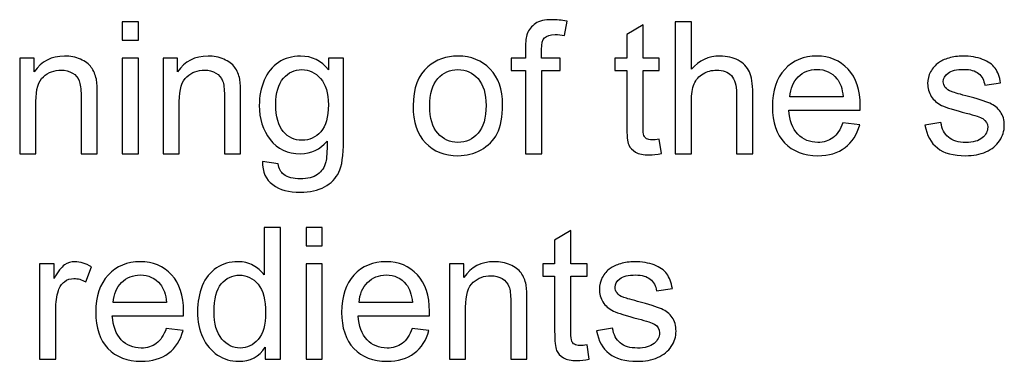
# Model space of a CAD drawing. Header units: millimetres. Extents: x -658 to -175, y -157 to 178.
# Tile 4 of 41: x -595 to -561, y 1 to 13. Entities that reach past the tile are written whole.
import ezdxf

# ---------------------------------------------------------------- set-up
doc = ezdxf.new("R2010")
doc.units = ezdxf.units.MM
doc.header["$MEASUREMENT"] = 0
doc.layers.add('Layer 1', color=7, linetype='Continuous')

msp = doc.modelspace()

# ---------------------------------------------------------------- linework, layer by layer
at = {"layer": 'Layer 1', "color": 250}
for points, knots in [([(-577.8911, 8.6453), (-577.8911, 8.6453), (-577.8911, 11.5091), (-577.8911, 11.5091), (-577.8911, 11.5091), (-577.8911, 11.5091), (-578.3864, 11.5091), (-578.3864, 11.5091), (-578.3864, 11.5091), (-578.3864, 11.5091), (-578.3864, 11.9409), (-578.3864, 11.9409), (-578.3864, 11.9409), (-578.3864, 11.9409), (-577.8911, 11.9409), (-577.8911, 11.9409), (-577.8911, 11.9409), (-577.8911, 11.9409), (-577.8911, 12.2901), (-577.8911, 12.2901), (-577.8911, 12.2901), (-577.8911, 12.5113), (-577.872, 12.6754), (-577.8329, 12.7823), (-577.8329, 12.7823), (-577.7789, 12.9262), (-577.6857, 13.0437), (-577.5503, 13.1336), (-577.5503, 13.1336), (-577.4159, 13.2236), (-577.2264, 13.268), (-576.983, 13.268), (-576.983, 13.268), (-576.8253, 13.268), (-576.6518, 13.249), (-576.4613, 13.2119), (-576.4613, 13.2119), (-576.4613, 13.2119), (-576.5449, 12.723), (-576.5449, 12.723), (-576.5449, 12.723), (-576.6613, 12.7431), (-576.7703, 12.7537), (-576.874, 12.7537), (-576.874, 12.7537), (-577.0433, 12.7537), (-577.1629, 12.7177), (-577.2338, 12.6457), (-577.2338, 12.6457), (-577.3037, 12.5738), (-577.3386, 12.4394), (-577.3386, 12.2425), (-577.3386, 12.2425), (-577.3386, 12.2425), (-577.3386, 11.9409), (-577.3386, 11.9409), (-577.3386, 11.9409), (-577.3386, 11.9409), (-576.6973, 11.9409), (-576.6973, 11.9409), (-576.6973, 11.9409), (-576.6973, 11.9409), (-576.6973, 11.5091), (-576.6973, 11.5091), (-576.6973, 11.5091), (-576.6973, 11.5091), (-577.3323, 11.5091), (-577.3323, 11.5091), (-577.3323, 11.5091), (-577.3323, 11.5091), (-577.3323, 8.6453), (-577.3323, 8.6453), (-577.3323, 8.6453), (-577.3323, 8.6453), (-577.8911, 8.6453), (-577.8911, 8.6453)], [0, 0, 0, 0, 0.05, 0.05, 0.05, 0.05, 0.1, 0.1, 0.1, 0.1, 0.15, 0.15, 0.15, 0.15, 0.2, 0.2, 0.2, 0.2, 0.25, 0.25, 0.25, 0.25, 0.3, 0.3, 0.3, 0.3, 0.35, 0.35, 0.35, 0.35, 0.4, 0.4, 0.4, 0.4, 0.45, 0.45, 0.45, 0.45, 0.5, 0.5, 0.5, 0.5, 0.55, 0.55, 0.55, 0.55, 0.6, 0.6, 0.6, 0.6, 0.65, 0.65, 0.65, 0.65, 0.7, 0.7, 0.7, 0.7, 0.75, 0.75, 0.75, 0.75, 0.8, 0.8, 0.8, 0.8, 0.85, 0.85, 0.85, 0.85, 0.9, 0.9, 0.9, 0.9, 1, 1, 1, 1]), ([(-591.7941, 12.5568), (-591.7941, 12.5568), (-591.7941, 13.1918), (-591.7941, 13.1918), (-591.7941, 13.1918), (-591.7941, 13.1918), (-591.2353, 13.1918), (-591.2353, 13.1918), (-591.2353, 13.1918), (-591.2353, 13.1918), (-591.2353, 12.5568), (-591.2353, 12.5568), (-591.2353, 12.5568), (-591.2353, 12.5568), (-591.7941, 12.5568), (-591.7941, 12.5568)], [0, 0, 0, 0, 0.2, 0.2, 0.2, 0.2, 0.4, 0.4, 0.4, 0.4, 0.6, 0.6, 0.6, 0.6, 1, 1, 1, 1]), ([(-573.2832, 9.1438), (-573.2832, 9.1438), (-573.207, 8.6506), (-573.207, 8.6506), (-573.207, 8.6506), (-573.3636, 8.6178), (-573.5044, 8.6009), (-573.6271, 8.6009), (-573.6271, 8.6009), (-573.8293, 8.6009), (-573.9859, 8.6326), (-574.0981, 8.6972), (-574.0981, 8.6972), (-574.2092, 8.7617), (-574.2875, 8.8453), (-574.333, 8.9501), (-574.333, 8.9501), (-574.3785, 9.0549), (-574.4008, 9.275), (-574.4008, 9.6105), (-574.4008, 9.6105), (-574.4008, 9.6105), (-574.4008, 11.5091), (-574.4008, 11.5091), (-574.4008, 11.5091), (-574.4008, 11.5091), (-574.8135, 11.5091), (-574.8135, 11.5091), (-574.8135, 11.5091), (-574.8135, 11.5091), (-574.8135, 11.9409), (-574.8135, 11.9409), (-574.8135, 11.9409), (-574.8135, 11.9409), (-574.4008, 11.9409), (-574.4008, 11.9409), (-574.4008, 11.9409), (-574.4008, 11.9409), (-574.4008, 12.7558), (-574.4008, 12.7558), (-574.4008, 12.7558), (-574.4008, 12.7558), (-573.842, 13.0913), (-573.842, 13.0913), (-573.842, 13.0913), (-573.842, 13.0913), (-573.842, 11.9409), (-573.842, 11.9409), (-573.842, 11.9409), (-573.842, 11.9409), (-573.2832, 11.9409), (-573.2832, 11.9409), (-573.2832, 11.9409), (-573.2832, 11.9409), (-573.2832, 11.5091), (-573.2832, 11.5091), (-573.2832, 11.5091), (-573.2832, 11.5091), (-573.842, 11.5091), (-573.842, 11.5091), (-573.842, 11.5091), (-573.842, 11.5091), (-573.842, 9.5787), (-573.842, 9.5787), (-573.842, 9.5787), (-573.842, 9.4189), (-573.8324, 9.3163), (-573.8123, 9.2708), (-573.8123, 9.2708), (-573.7933, 9.2253), (-573.7615, 9.1893), (-573.7171, 9.1618), (-573.7171, 9.1618), (-573.6726, 9.1353), (-573.6091, 9.1215), (-573.5266, 9.1215), (-573.5266, 9.1215), (-573.4652, 9.1215), (-573.3837, 9.129), (-573.2832, 9.1438)], [0, 0, 0, 0, 0.047619, 0.047619, 0.047619, 0.047619, 0.0952381, 0.0952381, 0.0952381, 0.0952381, 0.1428571, 0.1428571, 0.1428571, 0.1428571, 0.1904762, 0.1904762, 0.1904762, 0.1904762, 0.2380952, 0.2380952, 0.2380952, 0.2380952, 0.2857143, 0.2857143, 0.2857143, 0.2857143, 0.3333333, 0.3333333, 0.3333333, 0.3333333, 0.3809524, 0.3809524, 0.3809524, 0.3809524, 0.4285714, 0.4285714, 0.4285714, 0.4285714, 0.4761905, 0.4761905, 0.4761905, 0.4761905, 0.5238095, 0.5238095, 0.5238095, 0.5238095, 0.5714286, 0.5714286, 0.5714286, 0.5714286, 0.6190476, 0.6190476, 0.6190476, 0.6190476, 0.6666667, 0.6666667, 0.6666667, 0.6666667, 0.7142857, 0.7142857, 0.7142857, 0.7142857, 0.7619048, 0.7619048, 0.7619048, 0.7619048, 0.8095238, 0.8095238, 0.8095238, 0.8095238, 0.8571429, 0.8571429, 0.8571429, 0.8571429, 0.9047619, 0.9047619, 0.9047619, 0.9047619, 1, 1, 1, 1]), ([(-572.7318, 8.6453), (-572.7318, 8.6453), (-572.7318, 13.1918), (-572.7318, 13.1918), (-572.7318, 13.1918), (-572.7318, 13.1918), (-572.173, 13.1918), (-572.173, 13.1918), (-572.173, 13.1918), (-572.173, 13.1918), (-572.173, 11.5557), (-572.173, 11.5557), (-572.173, 11.5557), (-571.9137, 11.8594), (-571.5867, 12.0107), (-571.1909, 12.0107), (-571.1909, 12.0107), (-570.9485, 12.0107), (-570.7379, 11.9631), (-570.558, 11.8668), (-570.558, 11.8668), (-570.3792, 11.7705), (-570.2511, 11.6382), (-570.1739, 11.4689), (-570.1739, 11.4689), (-570.0966, 11.2996), (-570.0585, 11.053), (-570.0585, 10.7312), (-570.0585, 10.7312), (-570.0585, 10.7312), (-570.0585, 8.6453), (-570.0585, 8.6453), (-570.0585, 8.6453), (-570.0585, 8.6453), (-570.6173, 8.6453), (-570.6173, 8.6453), (-570.6173, 8.6453), (-570.6173, 8.6453), (-570.6173, 10.7291), (-570.6173, 10.7291), (-570.6173, 10.7291), (-570.6173, 11.0075), (-570.6776, 11.2107), (-570.7972, 11.3377), (-570.7972, 11.3377), (-570.9179, 11.4647), (-571.0872, 11.5282), (-571.3073, 11.5282), (-571.3073, 11.5282), (-571.4714, 11.5282), (-571.6259, 11.4858), (-571.7709, 11.4001), (-571.7709, 11.4001), (-571.9158, 11.3144), (-572.0185, 11.198), (-572.0809, 11.0509), (-572.0809, 11.0509), (-572.1423, 10.9048), (-572.173, 10.7027), (-572.173, 10.4444), (-572.173, 10.4444), (-572.173, 10.4444), (-572.173, 8.6453), (-572.173, 8.6453), (-572.173, 8.6453), (-572.173, 8.6453), (-572.7318, 8.6453), (-572.7318, 8.6453)], [0, 0, 0, 0, 0.0555556, 0.0555556, 0.0555556, 0.0555556, 0.1111111, 0.1111111, 0.1111111, 0.1111111, 0.1666667, 0.1666667, 0.1666667, 0.1666667, 0.2222222, 0.2222222, 0.2222222, 0.2222222, 0.2777778, 0.2777778, 0.2777778, 0.2777778, 0.3333333, 0.3333333, 0.3333333, 0.3333333, 0.3888889, 0.3888889, 0.3888889, 0.3888889, 0.4444444, 0.4444444, 0.4444444, 0.4444444, 0.5, 0.5, 0.5, 0.5, 0.5555556, 0.5555556, 0.5555556, 0.5555556, 0.6111111, 0.6111111, 0.6111111, 0.6111111, 0.6666667, 0.6666667, 0.6666667, 0.6666667, 0.7222222, 0.7222222, 0.7222222, 0.7222222, 0.7777778, 0.7777778, 0.7777778, 0.7777778, 0.8333333, 0.8333333, 0.8333333, 0.8333333, 0.8888889, 0.8888889, 0.8888889, 0.8888889, 1, 1, 1, 1]), ([(-595.3257, 8.6453), (-595.3257, 8.6453), (-595.3257, 11.9409), (-595.3257, 11.9409), (-595.3257, 11.9409), (-595.3257, 11.9409), (-594.8241, 11.9409), (-594.8241, 11.9409), (-594.8241, 11.9409), (-594.8241, 11.9409), (-594.8241, 11.4731), (-594.8241, 11.4731), (-594.8241, 11.4731), (-594.5828, 11.8319), (-594.2335, 12.0107), (-593.7774, 12.0107), (-593.7774, 12.0107), (-593.5784, 12.0107), (-593.3964, 11.9748), (-593.2302, 11.9039), (-593.2302, 11.9039), (-593.0641, 11.8329), (-592.9392, 11.7388), (-592.8567, 11.6234), (-592.8567, 11.6234), (-592.7741, 11.508), (-592.7159, 11.3705), (-592.6831, 11.2117), (-592.6831, 11.2117), (-592.663, 11.108), (-592.6524, 10.927), (-592.6524, 10.6688), (-592.6524, 10.6688), (-592.6524, 10.6688), (-592.6524, 8.6453), (-592.6524, 8.6453), (-592.6524, 8.6453), (-592.6524, 8.6453), (-593.2112, 8.6453), (-593.2112, 8.6453), (-593.2112, 8.6453), (-593.2112, 8.6453), (-593.2112, 10.6476), (-593.2112, 10.6476), (-593.2112, 10.6476), (-593.2112, 10.8752), (-593.2324, 11.0456), (-593.2757, 11.1577), (-593.2757, 11.1577), (-593.3191, 11.2699), (-593.3964, 11.3599), (-593.5065, 11.4276), (-593.5065, 11.4276), (-593.6165, 11.4943), (-593.7467, 11.5282), (-593.8949, 11.5282), (-593.8949, 11.5282), (-594.1319, 11.5282), (-594.3362, 11.453), (-594.5087, 11.3017), (-594.5087, 11.3017), (-594.6812, 11.1514), (-594.7669, 10.8646), (-594.7669, 10.4434), (-594.7669, 10.4434), (-594.7669, 10.4434), (-594.7669, 8.6453), (-594.7669, 8.6453), (-594.7669, 8.6453), (-594.7669, 8.6453), (-595.3257, 8.6453), (-595.3257, 8.6453)], [0, 0, 0, 0, 0.0526316, 0.0526316, 0.0526316, 0.0526316, 0.1052632, 0.1052632, 0.1052632, 0.1052632, 0.1578947, 0.1578947, 0.1578947, 0.1578947, 0.2105263, 0.2105263, 0.2105263, 0.2105263, 0.2631579, 0.2631579, 0.2631579, 0.2631579, 0.3157895, 0.3157895, 0.3157895, 0.3157895, 0.3684211, 0.3684211, 0.3684211, 0.3684211, 0.4210526, 0.4210526, 0.4210526, 0.4210526, 0.4736842, 0.4736842, 0.4736842, 0.4736842, 0.5263158, 0.5263158, 0.5263158, 0.5263158, 0.5789474, 0.5789474, 0.5789474, 0.5789474, 0.6315789, 0.6315789, 0.6315789, 0.6315789, 0.6842105, 0.6842105, 0.6842105, 0.6842105, 0.7368421, 0.7368421, 0.7368421, 0.7368421, 0.7894737, 0.7894737, 0.7894737, 0.7894737, 0.8421053, 0.8421053, 0.8421053, 0.8421053, 0.8947368, 0.8947368, 0.8947368, 0.8947368, 1, 1, 1, 1]), ([(-591.7941, 8.6453), (-591.7941, 8.6453), (-591.7941, 11.9409), (-591.7941, 11.9409), (-591.7941, 11.9409), (-591.7941, 11.9409), (-591.2353, 11.9409), (-591.2353, 11.9409), (-591.2353, 11.9409), (-591.2353, 11.9409), (-591.2353, 8.6453), (-591.2353, 8.6453), (-591.2353, 8.6453), (-591.2353, 8.6453), (-591.7941, 8.6453), (-591.7941, 8.6453)], [0, 0, 0, 0, 0.2, 0.2, 0.2, 0.2, 0.4, 0.4, 0.4, 0.4, 0.6, 0.6, 0.6, 0.6, 1, 1, 1, 1]), ([(-590.3834, 8.6453), (-590.3834, 8.6453), (-590.3834, 11.9409), (-590.3834, 11.9409), (-590.3834, 11.9409), (-590.3834, 11.9409), (-589.8818, 11.9409), (-589.8818, 11.9409), (-589.8818, 11.9409), (-589.8818, 11.9409), (-589.8818, 11.4731), (-589.8818, 11.4731), (-589.8818, 11.4731), (-589.6405, 11.8319), (-589.2912, 12.0107), (-588.8351, 12.0107), (-588.8351, 12.0107), (-588.6361, 12.0107), (-588.4541, 11.9748), (-588.2879, 11.9039), (-588.2879, 11.9039), (-588.1218, 11.8329), (-587.9969, 11.7388), (-587.9144, 11.6234), (-587.9144, 11.6234), (-587.8318, 11.508), (-587.7736, 11.3705), (-587.7408, 11.2117), (-587.7408, 11.2117), (-587.7207, 11.108), (-587.7101, 10.927), (-587.7101, 10.6688), (-587.7101, 10.6688), (-587.7101, 10.6688), (-587.7101, 8.6453), (-587.7101, 8.6453), (-587.7101, 8.6453), (-587.7101, 8.6453), (-588.2689, 8.6453), (-588.2689, 8.6453), (-588.2689, 8.6453), (-588.2689, 8.6453), (-588.2689, 10.6476), (-588.2689, 10.6476), (-588.2689, 10.6476), (-588.2689, 10.8752), (-588.2901, 11.0456), (-588.3334, 11.1577), (-588.3334, 11.1577), (-588.3768, 11.2699), (-588.4541, 11.3599), (-588.5642, 11.4276), (-588.5642, 11.4276), (-588.6742, 11.4943), (-588.8044, 11.5282), (-588.9526, 11.5282), (-588.9526, 11.5282), (-589.1896, 11.5282), (-589.3939, 11.453), (-589.5664, 11.3017), (-589.5664, 11.3017), (-589.7389, 11.1514), (-589.8246, 10.8646), (-589.8246, 10.4434), (-589.8246, 10.4434), (-589.8246, 10.4434), (-589.8246, 8.6453), (-589.8246, 8.6453), (-589.8246, 8.6453), (-589.8246, 8.6453), (-590.3834, 8.6453), (-590.3834, 8.6453)], [0, 0, 0, 0, 0.0526316, 0.0526316, 0.0526316, 0.0526316, 0.1052632, 0.1052632, 0.1052632, 0.1052632, 0.1578947, 0.1578947, 0.1578947, 0.1578947, 0.2105263, 0.2105263, 0.2105263, 0.2105263, 0.2631579, 0.2631579, 0.2631579, 0.2631579, 0.3157895, 0.3157895, 0.3157895, 0.3157895, 0.3684211, 0.3684211, 0.3684211, 0.3684211, 0.4210526, 0.4210526, 0.4210526, 0.4210526, 0.4736842, 0.4736842, 0.4736842, 0.4736842, 0.5263158, 0.5263158, 0.5263158, 0.5263158, 0.5789474, 0.5789474, 0.5789474, 0.5789474, 0.6315789, 0.6315789, 0.6315789, 0.6315789, 0.6842105, 0.6842105, 0.6842105, 0.6842105, 0.7368421, 0.7368421, 0.7368421, 0.7368421, 0.7894737, 0.7894737, 0.7894737, 0.7894737, 0.8421053, 0.8421053, 0.8421053, 0.8421053, 0.8947368, 0.8947368, 0.8947368, 0.8947368, 1, 1, 1, 1]), ([(-586.9545, 8.3723), (-586.9545, 8.3723), (-586.4147, 8.2961), (-586.4147, 8.2961), (-586.4147, 8.2961), (-586.3925, 8.1288), (-586.329, 8.0071), (-586.2253, 7.9299), (-586.2253, 7.9299), (-586.0866, 7.8272), (-585.8972, 7.7754), (-585.657, 7.7754), (-585.657, 7.7754), (-585.3987, 7.7754), (-585.1987, 7.8272), (-585.058, 7.9299), (-585.058, 7.9299), (-584.9172, 8.0325), (-584.822, 8.1775), (-584.7722, 8.3627), (-584.7722, 8.3627), (-584.7436, 8.476), (-584.7299, 8.7141), (-584.732, 9.0771), (-584.732, 9.0771), (-584.9765, 8.7892), (-585.2802, 8.6453), (-585.6443, 8.6453), (-585.6443, 8.6453), (-586.0972, 8.6453), (-586.4486, 8.8083), (-586.6962, 9.1353), (-586.6962, 9.1353), (-586.9449, 9.4613), (-587.0688, 9.8528), (-587.0688, 10.309), (-587.0688, 10.309), (-587.0688, 10.6233), (-587.0116, 10.9133), (-586.8984, 11.1789), (-586.8984, 11.1789), (-586.7851, 11.4445), (-586.62, 11.6488), (-586.4041, 11.7938), (-586.4041, 11.7938), (-586.1882, 11.9388), (-585.9342, 12.0107), (-585.6422, 12.0107), (-585.6422, 12.0107), (-585.2537, 12.0107), (-584.9331, 11.852), (-584.6812, 11.5345), (-584.6812, 11.5345), (-584.6812, 11.5345), (-584.6812, 11.9409), (-584.6812, 11.9409), (-584.6812, 11.9409), (-584.6812, 11.9409), (-584.1669, 11.9409), (-584.1669, 11.9409), (-584.1669, 11.9409), (-584.1669, 11.9409), (-584.1669, 9.0951), (-584.1669, 9.0951), (-584.1669, 9.0951), (-584.1669, 8.5818), (-584.2187, 8.2188), (-584.3235, 8.005), (-584.3235, 8.005), (-584.4272, 7.7912), (-584.5934, 7.6219), (-584.8188, 7.4981), (-584.8188, 7.4981), (-585.0453, 7.3743), (-585.3236, 7.3118), (-585.6538, 7.3118), (-585.6538, 7.3118), (-586.0464, 7.3118), (-586.3629, 7.3997), (-586.6042, 7.5764), (-586.6042, 7.5764), (-586.8465, 7.7521), (-586.9629, 8.0177), (-586.9545, 8.3723)], [0, 0, 0, 0, 0.0454545, 0.0454545, 0.0454545, 0.0454545, 0.0909091, 0.0909091, 0.0909091, 0.0909091, 0.1363636, 0.1363636, 0.1363636, 0.1363636, 0.1818182, 0.1818182, 0.1818182, 0.1818182, 0.2272727, 0.2272727, 0.2272727, 0.2272727, 0.2727273, 0.2727273, 0.2727273, 0.2727273, 0.3181818, 0.3181818, 0.3181818, 0.3181818, 0.3636364, 0.3636364, 0.3636364, 0.3636364, 0.4090909, 0.4090909, 0.4090909, 0.4090909, 0.4545455, 0.4545455, 0.4545455, 0.4545455, 0.5, 0.5, 0.5, 0.5, 0.5454545, 0.5454545, 0.5454545, 0.5454545, 0.5909091, 0.5909091, 0.5909091, 0.5909091, 0.6363636, 0.6363636, 0.6363636, 0.6363636, 0.6818182, 0.6818182, 0.6818182, 0.6818182, 0.7272727, 0.7272727, 0.7272727, 0.7272727, 0.7727273, 0.7727273, 0.7727273, 0.7727273, 0.8181818, 0.8181818, 0.8181818, 0.8181818, 0.8636364, 0.8636364, 0.8636364, 0.8636364, 0.9090909, 0.9090909, 0.9090909, 0.9090909, 1, 1, 1, 1]), ([(-581.7656, 10.2931), (-581.7656, 10.9016), (-581.5962, 11.3525), (-581.2565, 11.6456), (-581.2565, 11.6456), (-580.9739, 11.889), (-580.6279, 12.0107), (-580.2204, 12.0107), (-580.2204, 12.0107), (-579.7685, 12.0107), (-579.3981, 11.8626), (-579.1102, 11.5663), (-579.1102, 11.5663), (-578.8234, 11.271), (-578.6795, 10.8614), (-578.6795, 10.3397), (-578.6795, 10.3397), (-578.6795, 9.9163), (-578.743, 9.584), (-578.87, 9.3417), (-578.87, 9.3417), (-578.997, 9.0993), (-579.1822, 8.9109), (-579.4256, 8.7765), (-579.4256, 8.7765), (-579.668, 8.6421), (-579.9336, 8.5755), (-580.2204, 8.5755), (-580.2204, 8.5755), (-580.6818, 8.5755), (-581.0544, 8.7226), (-581.3391, 9.0178), (-581.3391, 9.0178), (-581.6237, 9.3131), (-581.7656, 9.7385), (-581.7656, 10.2931)], [0, 0, 0, 0, 0.1, 0.1, 0.1, 0.1, 0.2, 0.2, 0.2, 0.2, 0.3, 0.3, 0.3, 0.3, 0.4, 0.4, 0.4, 0.4, 0.5, 0.5, 0.5, 0.5, 0.6, 0.6, 0.6, 0.6, 0.7, 0.7, 0.7, 0.7, 0.8, 0.8, 0.8, 0.8, 1, 1, 1, 1]), ([(-566.9523, 9.7121), (-566.9523, 9.7121), (-566.3745, 9.6359), (-566.3745, 9.6359), (-566.3745, 9.6359), (-566.4645, 9.3004), (-566.6327, 9.039), (-566.8783, 8.8538), (-566.8783, 8.8538), (-567.1238, 8.6686), (-567.4371, 8.5755), (-567.8191, 8.5755), (-567.8191, 8.5755), (-568.2996, 8.5755), (-568.6806, 8.7236), (-568.9621, 9.0199), (-568.9621, 9.0199), (-569.2436, 9.3152), (-569.3844, 9.7311), (-569.3844, 10.2656), (-569.3844, 10.2656), (-569.3844, 10.818), (-569.2425, 11.2477), (-568.9579, 11.5525), (-568.9579, 11.5525), (-568.6732, 11.8583), (-568.3038, 12.0107), (-567.8498, 12.0107), (-567.8498, 12.0107), (-567.4106, 12.0107), (-567.0518, 11.8615), (-566.7735, 11.562), (-566.7735, 11.562), (-566.4951, 11.2625), (-566.3555, 10.8413), (-566.3555, 10.2984), (-566.3555, 10.2984), (-566.3555, 10.2656), (-566.3565, 10.2158), (-566.3586, 10.1502), (-566.3586, 10.1502), (-566.3586, 10.1502), (-568.8129, 10.1502), (-568.8129, 10.1502), (-568.8129, 10.1502), (-568.7917, 9.7893), (-568.6901, 9.5121), (-568.506, 9.3205), (-568.506, 9.3205), (-568.3229, 9.129), (-568.0932, 9.0326), (-567.8191, 9.0326), (-567.8191, 9.0326), (-567.6148, 9.0326), (-567.4402, 9.0866), (-567.2963, 9.1946), (-567.2963, 9.1946), (-567.1513, 9.3025), (-567.037, 9.475), (-566.9523, 9.7121)], [0, 0, 0, 0, 0.0625, 0.0625, 0.0625, 0.0625, 0.125, 0.125, 0.125, 0.125, 0.1875, 0.1875, 0.1875, 0.1875, 0.25, 0.25, 0.25, 0.25, 0.3125, 0.3125, 0.3125, 0.3125, 0.375, 0.375, 0.375, 0.375, 0.4375, 0.4375, 0.4375, 0.4375, 0.5, 0.5, 0.5, 0.5, 0.5625, 0.5625, 0.5625, 0.5625, 0.625, 0.625, 0.625, 0.625, 0.6875, 0.6875, 0.6875, 0.6875, 0.75, 0.75, 0.75, 0.75, 0.8125, 0.8125, 0.8125, 0.8125, 0.875, 0.875, 0.875, 0.875, 1, 1, 1, 1]), ([(-564.1267, 9.6295), (-564.1267, 9.6295), (-563.5742, 9.7184), (-563.5742, 9.7184), (-563.5742, 9.7184), (-563.5435, 9.4972), (-563.4567, 9.3279), (-563.3149, 9.2094), (-563.3149, 9.2094), (-563.1731, 9.0919), (-562.9741, 9.0326), (-562.7202, 9.0326), (-562.7202, 9.0326), (-562.463, 9.0326), (-562.2725, 9.0845), (-562.1476, 9.1893), (-562.1476, 9.1893), (-562.0238, 9.293), (-561.9613, 9.4158), (-561.9613, 9.5565), (-561.9613, 9.5565), (-561.9613, 9.6825), (-562.0174, 9.7819), (-562.1286, 9.8539), (-562.1286, 9.8539), (-562.2069, 9.9036), (-562.3974, 9.9661), (-562.7, 10.0433), (-562.7, 10.0433), (-563.1086, 10.146), (-563.3911, 10.2349), (-563.5499, 10.31), (-563.5499, 10.31), (-563.7076, 10.3862), (-563.8271, 10.4899), (-563.9086, 10.6233), (-563.9086, 10.6233), (-563.9901, 10.7556), (-564.0314, 10.9027), (-564.0314, 11.0636), (-564.0314, 11.0636), (-564.0314, 11.2107), (-563.9975, 11.3461), (-563.9309, 11.471), (-563.9309, 11.471), (-563.8631, 11.5959), (-563.7721, 11.6996), (-563.6568, 11.7822), (-563.6568, 11.7822), (-563.57, 11.8456), (-563.4514, 11.8996), (-563.3022, 11.9441), (-563.3022, 11.9441), (-563.1519, 11.9885), (-562.9921, 12.0107), (-562.8207, 12.0107), (-562.8207, 12.0107), (-562.5625, 12.0107), (-562.336, 11.9737), (-562.1413, 11.8986), (-562.1413, 11.8986), (-561.9455, 11.8245), (-561.8015, 11.7229), (-561.7084, 11.5959), (-561.7084, 11.5959), (-561.6163, 11.4678), (-561.5518, 11.2974), (-561.5168, 11.0837), (-561.5168, 11.0837), (-561.5168, 11.0837), (-562.0629, 11.0075), (-562.0629, 11.0075), (-562.0629, 11.0075), (-562.0873, 11.1789), (-562.1592, 11.3133), (-562.2778, 11.4096), (-562.2778, 11.4096), (-562.3963, 11.5059), (-562.5635, 11.5536), (-562.7805, 11.5536), (-562.7805, 11.5536), (-563.0355, 11.5536), (-563.2186, 11.5112), (-563.3276, 11.4266), (-563.3276, 11.4266), (-563.4366, 11.3419), (-563.4917, 11.2424), (-563.4917, 11.1292), (-563.4917, 11.1292), (-563.4917, 11.0572), (-563.4694, 10.9916), (-563.4239, 10.9334), (-563.4239, 10.9334), (-563.3784, 10.8741), (-563.3075, 10.8244), (-563.2102, 10.7852), (-563.2102, 10.7852), (-563.1541, 10.764), (-562.9911, 10.7164), (-562.718, 10.6423), (-562.718, 10.6423), (-562.3243, 10.5376), (-562.0492, 10.4508), (-561.8925, 10.3841), (-561.8925, 10.3841), (-561.7359, 10.3174), (-561.6132, 10.219), (-561.5243, 10.092), (-561.5243, 10.092), (-561.4343, 9.964), (-561.3898, 9.8052), (-561.3898, 9.6147), (-561.3898, 9.6147), (-561.3898, 9.4295), (-561.4438, 9.2549), (-561.5528, 9.0909), (-561.5528, 9.0909), (-561.6618, 8.9268), (-561.8185, 8.7998), (-562.0227, 8.7099), (-562.0227, 8.7099), (-562.228, 8.6199), (-562.4598, 8.5755), (-562.718, 8.5755), (-562.718, 8.5755), (-563.1456, 8.5755), (-563.4726, 8.6643), (-563.697, 8.8411), (-563.697, 8.8411), (-563.9213, 9.0189), (-564.0642, 9.2813), (-564.1267, 9.6295)], [0, 0, 0, 0, 0.0294118, 0.0294118, 0.0294118, 0.0294118, 0.0588235, 0.0588235, 0.0588235, 0.0588235, 0.0882353, 0.0882353, 0.0882353, 0.0882353, 0.1176471, 0.1176471, 0.1176471, 0.1176471, 0.1470588, 0.1470588, 0.1470588, 0.1470588, 0.1764706, 0.1764706, 0.1764706, 0.1764706, 0.2058824, 0.2058824, 0.2058824, 0.2058824, 0.2352941, 0.2352941, 0.2352941, 0.2352941, 0.2647059, 0.2647059, 0.2647059, 0.2647059, 0.2941176, 0.2941176, 0.2941176, 0.2941176, 0.3235294, 0.3235294, 0.3235294, 0.3235294, 0.3529412, 0.3529412, 0.3529412, 0.3529412, 0.3823529, 0.3823529, 0.3823529, 0.3823529, 0.4117647, 0.4117647, 0.4117647, 0.4117647, 0.4411765, 0.4411765, 0.4411765, 0.4411765, 0.4705882, 0.4705882, 0.4705882, 0.4705882, 0.5, 0.5, 0.5, 0.5, 0.5294118, 0.5294118, 0.5294118, 0.5294118, 0.5588235, 0.5588235, 0.5588235, 0.5588235, 0.5882353, 0.5882353, 0.5882353, 0.5882353, 0.6176471, 0.6176471, 0.6176471, 0.6176471, 0.6470588, 0.6470588, 0.6470588, 0.6470588, 0.6764706, 0.6764706, 0.6764706, 0.6764706, 0.7058824, 0.7058824, 0.7058824, 0.7058824, 0.7352941, 0.7352941, 0.7352941, 0.7352941, 0.7647059, 0.7647059, 0.7647059, 0.7647059, 0.7941176, 0.7941176, 0.7941176, 0.7941176, 0.8235294, 0.8235294, 0.8235294, 0.8235294, 0.8529412, 0.8529412, 0.8529412, 0.8529412, 0.8823529, 0.8823529, 0.8823529, 0.8823529, 0.9117647, 0.9117647, 0.9117647, 0.9117647, 0.9411765, 0.9411765, 0.9411765, 0.9411765, 1, 1, 1, 1]), ([(-586.4973, 10.3492), (-586.4973, 9.9185), (-586.4115, 9.6041), (-586.2401, 9.4062), (-586.2401, 9.4062), (-586.0676, 9.2083), (-585.8528, 9.1088), (-585.5945, 9.1088), (-585.5945, 9.1088), (-585.3374, 9.1088), (-585.1225, 9.2073), (-584.9479, 9.4041), (-584.9479, 9.4041), (-584.7743, 9.601), (-584.6875, 9.91), (-584.6875, 10.3312), (-584.6875, 10.3312), (-584.6875, 10.7334), (-584.7775, 11.0371), (-584.9564, 11.2414), (-584.9564, 11.2414), (-585.1352, 11.4456), (-585.3511, 11.5472), (-585.603, 11.5472), (-585.603, 11.5472), (-585.8517, 11.5472), (-586.0623, 11.4467), (-586.2369, 11.2456), (-586.2369, 11.2456), (-586.4105, 11.0445), (-586.4973, 10.7461), (-586.4973, 10.3492)], [0, 0, 0, 0, 0.1111111, 0.1111111, 0.1111111, 0.1111111, 0.2222222, 0.2222222, 0.2222222, 0.2222222, 0.3333333, 0.3333333, 0.3333333, 0.3333333, 0.4444444, 0.4444444, 0.4444444, 0.4444444, 0.5555556, 0.5555556, 0.5555556, 0.5555556, 0.6666667, 0.6666667, 0.6666667, 0.6666667, 0.7777778, 0.7777778, 0.7777778, 0.7777778, 1, 1, 1, 1]), ([(-581.1941, 10.292), (-581.1941, 9.8708), (-581.102, 9.5555), (-580.9178, 9.347), (-580.9178, 9.347), (-580.7326, 9.1374), (-580.5009, 9.0326), (-580.2204, 9.0326), (-580.2204, 9.0326), (-579.9431, 9.0326), (-579.7124, 9.1374), (-579.5272, 9.348), (-579.5272, 9.348), (-579.3431, 9.5586), (-579.251, 9.8793), (-579.251, 10.31), (-579.251, 10.31), (-579.251, 10.7164), (-579.3441, 11.0244), (-579.5293, 11.2329), (-579.5293, 11.2329), (-579.7145, 11.4424), (-579.9452, 11.5472), (-580.2204, 11.5472), (-580.2204, 11.5472), (-580.5009, 11.5472), (-580.7326, 11.4435), (-580.9178, 11.235), (-580.9178, 11.235), (-581.102, 11.0265), (-581.1941, 10.7122), (-581.1941, 10.292)], [0, 0, 0, 0, 0.1111111, 0.1111111, 0.1111111, 0.1111111, 0.2222222, 0.2222222, 0.2222222, 0.2222222, 0.3333333, 0.3333333, 0.3333333, 0.3333333, 0.4444444, 0.4444444, 0.4444444, 0.4444444, 0.5555556, 0.5555556, 0.5555556, 0.5555556, 0.6666667, 0.6666667, 0.6666667, 0.6666667, 0.7777778, 0.7777778, 0.7777778, 0.7777778, 1, 1, 1, 1]), ([(-568.7811, 10.6074), (-568.7811, 10.6074), (-566.946, 10.6074), (-566.946, 10.6074), (-566.946, 10.6074), (-566.9703, 10.8847), (-567.0412, 11.0921), (-567.1566, 11.2308), (-567.1566, 11.2308), (-567.3333, 11.4456), (-567.564, 11.5536), (-567.8466, 11.5536), (-567.8466, 11.5536), (-568.1027, 11.5536), (-568.3176, 11.4678), (-568.4922, 11.2964), (-568.4922, 11.2964), (-568.6658, 11.1249), (-568.7621, 10.8953), (-568.7811, 10.6074)], [0, 0, 0, 0, 0.1666667, 0.1666667, 0.1666667, 0.1666667, 0.3333333, 0.3333333, 0.3333333, 0.3333333, 0.5, 0.5, 0.5, 0.5, 0.6666667, 0.6666667, 0.6666667, 0.6666667, 1, 1, 1, 1]), ([(-586.8614, 1.5514), (-586.8614, 1.5514), (-586.8614, 1.9694), (-586.8614, 1.9694), (-586.8614, 1.9694), (-587.0699, 1.6445), (-587.3768, 1.4816), (-587.7821, 1.4816), (-587.7821, 1.4816), (-588.0446, 1.4816), (-588.2859, 1.5535), (-588.505, 1.6985), (-588.505, 1.6985), (-588.7251, 1.8424), (-588.8955, 2.0446), (-589.0172, 2.3028), (-589.0172, 2.3028), (-589.1378, 2.5621), (-589.1982, 2.8595), (-589.1982, 3.196), (-589.1982, 3.196), (-589.1982, 3.5241), (-589.1431, 3.8215), (-589.0341, 4.0892), (-589.0341, 4.0892), (-588.924, 4.3559), (-588.76, 4.5613), (-588.5409, 4.7031), (-588.5409, 4.7031), (-588.3229, 4.8459), (-588.0774, 4.9168), (-587.8075, 4.9168), (-587.8075, 4.9168), (-587.6086, 4.9168), (-587.4318, 4.8745), (-587.2773, 4.7909), (-587.2773, 4.7909), (-587.1228, 4.7073), (-586.9969, 4.5972), (-586.8995, 4.4628), (-586.8995, 4.4628), (-586.8995, 4.4628), (-586.8995, 6.0979), (-586.8995, 6.0979), (-586.8995, 6.0979), (-586.8995, 6.0979), (-586.3407, 6.0979), (-586.3407, 6.0979), (-586.3407, 6.0979), (-586.3407, 6.0979), (-586.3407, 1.5514), (-586.3407, 1.5514), (-586.3407, 1.5514), (-586.3407, 1.5514), (-586.8614, 1.5514), (-586.8614, 1.5514)], [0, 0, 0, 0, 0.0666667, 0.0666667, 0.0666667, 0.0666667, 0.1333333, 0.1333333, 0.1333333, 0.1333333, 0.2, 0.2, 0.2, 0.2, 0.2666667, 0.2666667, 0.2666667, 0.2666667, 0.3333333, 0.3333333, 0.3333333, 0.3333333, 0.4, 0.4, 0.4, 0.4, 0.4666667, 0.4666667, 0.4666667, 0.4666667, 0.5333333, 0.5333333, 0.5333333, 0.5333333, 0.6, 0.6, 0.6, 0.6, 0.6666667, 0.6666667, 0.6666667, 0.6666667, 0.7333333, 0.7333333, 0.7333333, 0.7333333, 0.8, 0.8, 0.8, 0.8, 0.8666667, 0.8666667, 0.8666667, 0.8666667, 1, 1, 1, 1]), ([(-585.457, 5.4629), (-585.457, 5.4629), (-585.457, 6.0979), (-585.457, 6.0979), (-585.457, 6.0979), (-585.457, 6.0979), (-584.8982, 6.0979), (-584.8982, 6.0979), (-584.8982, 6.0979), (-584.8982, 6.0979), (-584.8982, 5.4629), (-584.8982, 5.4629), (-584.8982, 5.4629), (-584.8982, 5.4629), (-585.457, 5.4629), (-585.457, 5.4629)], [0, 0, 0, 0, 0.2, 0.2, 0.2, 0.2, 0.4, 0.4, 0.4, 0.4, 0.6, 0.6, 0.6, 0.6, 1, 1, 1, 1]), ([(-575.7703, 2.0499), (-575.7703, 2.0499), (-575.6941, 1.5567), (-575.6941, 1.5567), (-575.6941, 1.5567), (-575.8507, 1.5239), (-575.9915, 1.507), (-576.1142, 1.507), (-576.1142, 1.507), (-576.3164, 1.507), (-576.473, 1.5387), (-576.5852, 1.6033), (-576.5852, 1.6033), (-576.6963, 1.6678), (-576.7746, 1.7514), (-576.8201, 1.8562), (-576.8201, 1.8562), (-576.8656, 1.961), (-576.8879, 2.1811), (-576.8879, 2.5166), (-576.8879, 2.5166), (-576.8879, 2.5166), (-576.8879, 4.4152), (-576.8879, 4.4152), (-576.8879, 4.4152), (-576.8879, 4.4152), (-577.3006, 4.4152), (-577.3006, 4.4152), (-577.3006, 4.4152), (-577.3006, 4.4152), (-577.3006, 4.847), (-577.3006, 4.847), (-577.3006, 4.847), (-577.3006, 4.847), (-576.8879, 4.847), (-576.8879, 4.847), (-576.8879, 4.847), (-576.8879, 4.847), (-576.8879, 5.6619), (-576.8879, 5.6619), (-576.8879, 5.6619), (-576.8879, 5.6619), (-576.3291, 5.9974), (-576.3291, 5.9974), (-576.3291, 5.9974), (-576.3291, 5.9974), (-576.3291, 4.847), (-576.3291, 4.847), (-576.3291, 4.847), (-576.3291, 4.847), (-575.7703, 4.847), (-575.7703, 4.847), (-575.7703, 4.847), (-575.7703, 4.847), (-575.7703, 4.4152), (-575.7703, 4.4152), (-575.7703, 4.4152), (-575.7703, 4.4152), (-576.3291, 4.4152), (-576.3291, 4.4152), (-576.3291, 4.4152), (-576.3291, 4.4152), (-576.3291, 2.4848), (-576.3291, 2.4848), (-576.3291, 2.4848), (-576.3291, 2.325), (-576.3195, 2.2224), (-576.2994, 2.1769), (-576.2994, 2.1769), (-576.2804, 2.1314), (-576.2486, 2.0954), (-576.2042, 2.0679), (-576.2042, 2.0679), (-576.1597, 2.0414), (-576.0962, 2.0276), (-576.0137, 2.0276), (-576.0137, 2.0276), (-575.9523, 2.0276), (-575.8708, 2.0351), (-575.7703, 2.0499)], [0, 0, 0, 0, 0.047619, 0.047619, 0.047619, 0.047619, 0.0952381, 0.0952381, 0.0952381, 0.0952381, 0.1428571, 0.1428571, 0.1428571, 0.1428571, 0.1904762, 0.1904762, 0.1904762, 0.1904762, 0.2380952, 0.2380952, 0.2380952, 0.2380952, 0.2857143, 0.2857143, 0.2857143, 0.2857143, 0.3333333, 0.3333333, 0.3333333, 0.3333333, 0.3809524, 0.3809524, 0.3809524, 0.3809524, 0.4285714, 0.4285714, 0.4285714, 0.4285714, 0.4761905, 0.4761905, 0.4761905, 0.4761905, 0.5238095, 0.5238095, 0.5238095, 0.5238095, 0.5714286, 0.5714286, 0.5714286, 0.5714286, 0.6190476, 0.6190476, 0.6190476, 0.6190476, 0.6666667, 0.6666667, 0.6666667, 0.6666667, 0.7142857, 0.7142857, 0.7142857, 0.7142857, 0.7619048, 0.7619048, 0.7619048, 0.7619048, 0.8095238, 0.8095238, 0.8095238, 0.8095238, 0.8571429, 0.8571429, 0.8571429, 0.8571429, 0.9047619, 0.9047619, 0.9047619, 0.9047619, 1, 1, 1, 1]), ([(-594.6411, 1.5514), (-594.6411, 1.5514), (-594.6411, 4.847), (-594.6411, 4.847), (-594.6411, 4.847), (-594.6411, 4.847), (-594.1394, 4.847), (-594.1394, 4.847), (-594.1394, 4.847), (-594.1394, 4.847), (-594.1394, 4.3422), (-594.1394, 4.3422), (-594.1394, 4.3422), (-594.0114, 4.5761), (-593.8928, 4.7306), (-593.7838, 4.8047), (-593.7838, 4.8047), (-593.6748, 4.8798), (-593.5552, 4.9168), (-593.4251, 4.9168), (-593.4251, 4.9168), (-593.2367, 4.9168), (-593.0451, 4.8576), (-592.8504, 4.7401), (-592.8504, 4.7401), (-592.8504, 4.7401), (-593.0493, 4.2247), (-593.0493, 4.2247), (-593.0493, 4.2247), (-593.1848, 4.3009), (-593.3203, 4.339), (-593.4557, 4.339), (-593.4557, 4.339), (-593.5774, 4.339), (-593.6865, 4.302), (-593.7828, 4.2289), (-593.7828, 4.2289), (-593.8791, 4.1559), (-593.9479, 4.0543), (-593.9891, 3.9241), (-593.9891, 3.9241), (-594.0516, 3.7262), (-594.0823, 3.5093), (-594.0823, 3.2733), (-594.0823, 3.2733), (-594.0823, 3.2733), (-594.0823, 1.5514), (-594.0823, 1.5514), (-594.0823, 1.5514), (-594.0823, 1.5514), (-594.6411, 1.5514), (-594.6411, 1.5514)], [0, 0, 0, 0, 0.0714286, 0.0714286, 0.0714286, 0.0714286, 0.1428571, 0.1428571, 0.1428571, 0.1428571, 0.2142857, 0.2142857, 0.2142857, 0.2142857, 0.2857143, 0.2857143, 0.2857143, 0.2857143, 0.3571429, 0.3571429, 0.3571429, 0.3571429, 0.4285714, 0.4285714, 0.4285714, 0.4285714, 0.5, 0.5, 0.5, 0.5, 0.5714286, 0.5714286, 0.5714286, 0.5714286, 0.6428571, 0.6428571, 0.6428571, 0.6428571, 0.7142857, 0.7142857, 0.7142857, 0.7142857, 0.7857143, 0.7857143, 0.7857143, 0.7857143, 0.8571429, 0.8571429, 0.8571429, 0.8571429, 1, 1, 1, 1]), ([(-590.2723, 2.6182), (-590.2723, 2.6182), (-589.6945, 2.542), (-589.6945, 2.542), (-589.6945, 2.542), (-589.7845, 2.2065), (-589.9527, 1.9451), (-590.1983, 1.7599), (-590.1983, 1.7599), (-590.4438, 1.5747), (-590.7571, 1.4816), (-591.1391, 1.4816), (-591.1391, 1.4816), (-591.6196, 1.4816), (-592.0006, 1.6297), (-592.2821, 1.926), (-592.2821, 1.926), (-592.5636, 2.2213), (-592.7044, 2.6372), (-592.7044, 3.1717), (-592.7044, 3.1717), (-592.7044, 3.7241), (-592.5625, 4.1538), (-592.2779, 4.4586), (-592.2779, 4.4586), (-591.9932, 4.7644), (-591.6238, 4.9168), (-591.1698, 4.9168), (-591.1698, 4.9168), (-590.7306, 4.9168), (-590.3718, 4.7676), (-590.0935, 4.4681), (-590.0935, 4.4681), (-589.8151, 4.1686), (-589.6755, 3.7474), (-589.6755, 3.2045), (-589.6755, 3.2045), (-589.6755, 3.1717), (-589.6765, 3.1219), (-589.6786, 3.0563), (-589.6786, 3.0563), (-589.6786, 3.0563), (-592.1329, 3.0563), (-592.1329, 3.0563), (-592.1329, 3.0563), (-592.1117, 2.6954), (-592.0101, 2.4182), (-591.826, 2.2266), (-591.826, 2.2266), (-591.6429, 2.0351), (-591.4132, 1.9387), (-591.1391, 1.9387), (-591.1391, 1.9387), (-590.9348, 1.9387), (-590.7602, 1.9927), (-590.6163, 2.1007), (-590.6163, 2.1007), (-590.4713, 2.2086), (-590.357, 2.3811), (-590.2723, 2.6182)], [0, 0, 0, 0, 0.0625, 0.0625, 0.0625, 0.0625, 0.125, 0.125, 0.125, 0.125, 0.1875, 0.1875, 0.1875, 0.1875, 0.25, 0.25, 0.25, 0.25, 0.3125, 0.3125, 0.3125, 0.3125, 0.375, 0.375, 0.375, 0.375, 0.4375, 0.4375, 0.4375, 0.4375, 0.5, 0.5, 0.5, 0.5, 0.5625, 0.5625, 0.5625, 0.5625, 0.625, 0.625, 0.625, 0.625, 0.6875, 0.6875, 0.6875, 0.6875, 0.75, 0.75, 0.75, 0.75, 0.8125, 0.8125, 0.8125, 0.8125, 0.875, 0.875, 0.875, 0.875, 1, 1, 1, 1]), ([(-585.457, 1.5514), (-585.457, 1.5514), (-585.457, 4.847), (-585.457, 4.847), (-585.457, 4.847), (-585.457, 4.847), (-584.8982, 4.847), (-584.8982, 4.847), (-584.8982, 4.847), (-584.8982, 4.847), (-584.8982, 1.5514), (-584.8982, 1.5514), (-584.8982, 1.5514), (-584.8982, 1.5514), (-585.457, 1.5514), (-585.457, 1.5514)], [0, 0, 0, 0, 0.2, 0.2, 0.2, 0.2, 0.4, 0.4, 0.4, 0.4, 0.6, 0.6, 0.6, 0.6, 1, 1, 1, 1]), ([(-581.7984, 2.6182), (-581.7984, 2.6182), (-581.2206, 2.542), (-581.2206, 2.542), (-581.2206, 2.542), (-581.3106, 2.2065), (-581.4788, 1.9451), (-581.7244, 1.7599), (-581.7244, 1.7599), (-581.9699, 1.5747), (-582.2832, 1.4816), (-582.6652, 1.4816), (-582.6652, 1.4816), (-583.1457, 1.4816), (-583.5267, 1.6297), (-583.8082, 1.926), (-583.8082, 1.926), (-584.0897, 2.2213), (-584.2305, 2.6372), (-584.2305, 3.1717), (-584.2305, 3.1717), (-584.2305, 3.7241), (-584.0886, 4.1538), (-583.804, 4.4586), (-583.804, 4.4586), (-583.5193, 4.7644), (-583.1499, 4.9168), (-582.6959, 4.9168), (-582.6959, 4.9168), (-582.2567, 4.9168), (-581.8979, 4.7676), (-581.6196, 4.4681), (-581.6196, 4.4681), (-581.3412, 4.1686), (-581.2016, 3.7474), (-581.2016, 3.2045), (-581.2016, 3.2045), (-581.2016, 3.1717), (-581.2026, 3.1219), (-581.2047, 3.0563), (-581.2047, 3.0563), (-581.2047, 3.0563), (-583.659, 3.0563), (-583.659, 3.0563), (-583.659, 3.0563), (-583.6378, 2.6954), (-583.5362, 2.4182), (-583.3521, 2.2266), (-583.3521, 2.2266), (-583.169, 2.0351), (-582.9393, 1.9387), (-582.6652, 1.9387), (-582.6652, 1.9387), (-582.4609, 1.9387), (-582.2863, 1.9927), (-582.1424, 2.1007), (-582.1424, 2.1007), (-581.9974, 2.2086), (-581.8831, 2.3811), (-581.7984, 2.6182)], [0, 0, 0, 0, 0.0625, 0.0625, 0.0625, 0.0625, 0.125, 0.125, 0.125, 0.125, 0.1875, 0.1875, 0.1875, 0.1875, 0.25, 0.25, 0.25, 0.25, 0.3125, 0.3125, 0.3125, 0.3125, 0.375, 0.375, 0.375, 0.375, 0.4375, 0.4375, 0.4375, 0.4375, 0.5, 0.5, 0.5, 0.5, 0.5625, 0.5625, 0.5625, 0.5625, 0.625, 0.625, 0.625, 0.625, 0.6875, 0.6875, 0.6875, 0.6875, 0.75, 0.75, 0.75, 0.75, 0.8125, 0.8125, 0.8125, 0.8125, 0.875, 0.875, 0.875, 0.875, 1, 1, 1, 1]), ([(-580.5147, 1.5514), (-580.5147, 1.5514), (-580.5147, 4.847), (-580.5147, 4.847), (-580.5147, 4.847), (-580.5147, 4.847), (-580.0131, 4.847), (-580.0131, 4.847), (-580.0131, 4.847), (-580.0131, 4.847), (-580.0131, 4.3792), (-580.0131, 4.3792), (-580.0131, 4.3792), (-579.7718, 4.738), (-579.4225, 4.9168), (-578.9664, 4.9168), (-578.9664, 4.9168), (-578.7674, 4.9168), (-578.5854, 4.8809), (-578.4192, 4.81), (-578.4192, 4.81), (-578.2531, 4.739), (-578.1282, 4.6449), (-578.0457, 4.5295), (-578.0457, 4.5295), (-577.9631, 4.4141), (-577.9049, 4.2766), (-577.8721, 4.1178), (-577.8721, 4.1178), (-577.852, 4.0141), (-577.8414, 3.8331), (-577.8414, 3.5749), (-577.8414, 3.5749), (-577.8414, 3.5749), (-577.8414, 1.5514), (-577.8414, 1.5514), (-577.8414, 1.5514), (-577.8414, 1.5514), (-578.4002, 1.5514), (-578.4002, 1.5514), (-578.4002, 1.5514), (-578.4002, 1.5514), (-578.4002, 3.5537), (-578.4002, 3.5537), (-578.4002, 3.5537), (-578.4002, 3.7813), (-578.4214, 3.9517), (-578.4647, 4.0638), (-578.4647, 4.0638), (-578.5081, 4.176), (-578.5854, 4.266), (-578.6955, 4.3337), (-578.6955, 4.3337), (-578.8055, 4.4004), (-578.9357, 4.4343), (-579.0839, 4.4343), (-579.0839, 4.4343), (-579.3209, 4.4343), (-579.5252, 4.3591), (-579.6977, 4.2078), (-579.6977, 4.2078), (-579.8702, 4.0575), (-579.9559, 3.7707), (-579.9559, 3.3495), (-579.9559, 3.3495), (-579.9559, 3.3495), (-579.9559, 1.5514), (-579.9559, 1.5514), (-579.9559, 1.5514), (-579.9559, 1.5514), (-580.5147, 1.5514), (-580.5147, 1.5514)], [0, 0, 0, 0, 0.0526316, 0.0526316, 0.0526316, 0.0526316, 0.1052632, 0.1052632, 0.1052632, 0.1052632, 0.1578947, 0.1578947, 0.1578947, 0.1578947, 0.2105263, 0.2105263, 0.2105263, 0.2105263, 0.2631579, 0.2631579, 0.2631579, 0.2631579, 0.3157895, 0.3157895, 0.3157895, 0.3157895, 0.3684211, 0.3684211, 0.3684211, 0.3684211, 0.4210526, 0.4210526, 0.4210526, 0.4210526, 0.4736842, 0.4736842, 0.4736842, 0.4736842, 0.5263158, 0.5263158, 0.5263158, 0.5263158, 0.5789474, 0.5789474, 0.5789474, 0.5789474, 0.6315789, 0.6315789, 0.6315789, 0.6315789, 0.6842105, 0.6842105, 0.6842105, 0.6842105, 0.7368421, 0.7368421, 0.7368421, 0.7368421, 0.7894737, 0.7894737, 0.7894737, 0.7894737, 0.8421053, 0.8421053, 0.8421053, 0.8421053, 0.8947368, 0.8947368, 0.8947368, 0.8947368, 1, 1, 1, 1]), ([(-575.4412, 2.5356), (-575.4412, 2.5356), (-574.8887, 2.6245), (-574.8887, 2.6245), (-574.8887, 2.6245), (-574.858, 2.4033), (-574.7712, 2.234), (-574.6294, 2.1155), (-574.6294, 2.1155), (-574.4876, 1.998), (-574.2886, 1.9387), (-574.0347, 1.9387), (-574.0347, 1.9387), (-573.7775, 1.9387), (-573.587, 1.9906), (-573.4621, 2.0954), (-573.4621, 2.0954), (-573.3383, 2.1991), (-573.2758, 2.3219), (-573.2758, 2.4626), (-573.2758, 2.4626), (-573.2758, 2.5886), (-573.3319, 2.688), (-573.4431, 2.76), (-573.4431, 2.76), (-573.5214, 2.8097), (-573.7119, 2.8722), (-574.0145, 2.9494), (-574.0145, 2.9494), (-574.4231, 3.0521), (-574.7056, 3.141), (-574.8644, 3.2161), (-574.8644, 3.2161), (-575.0221, 3.2923), (-575.1416, 3.396), (-575.2231, 3.5294), (-575.2231, 3.5294), (-575.3046, 3.6617), (-575.3459, 3.8088), (-575.3459, 3.9697), (-575.3459, 3.9697), (-575.3459, 4.1168), (-575.312, 4.2522), (-575.2454, 4.3771), (-575.2454, 4.3771), (-575.1776, 4.502), (-575.0866, 4.6057), (-574.9713, 4.6883), (-574.9713, 4.6883), (-574.8845, 4.7517), (-574.7659, 4.8057), (-574.6167, 4.8502), (-574.6167, 4.8502), (-574.4664, 4.8946), (-574.3066, 4.9168), (-574.1352, 4.9168), (-574.1352, 4.9168), (-573.877, 4.9168), (-573.6505, 4.8798), (-573.4558, 4.8047), (-573.4558, 4.8047), (-573.26, 4.7306), (-573.116, 4.629), (-573.0229, 4.502), (-573.0229, 4.502), (-572.9308, 4.3739), (-572.8663, 4.2035), (-572.8313, 3.9898), (-572.8313, 3.9898), (-572.8313, 3.9898), (-573.3774, 3.9136), (-573.3774, 3.9136), (-573.3774, 3.9136), (-573.4018, 4.085), (-573.4737, 4.2194), (-573.5923, 4.3157), (-573.5923, 4.3157), (-573.7108, 4.412), (-573.878, 4.4597), (-574.095, 4.4597), (-574.095, 4.4597), (-574.35, 4.4597), (-574.5331, 4.4173), (-574.6421, 4.3327), (-574.6421, 4.3327), (-574.7511, 4.248), (-574.8062, 4.1485), (-574.8062, 4.0353), (-574.8062, 4.0353), (-574.8062, 3.9633), (-574.7839, 3.8977), (-574.7384, 3.8395), (-574.7384, 3.8395), (-574.6929, 3.7802), (-574.622, 3.7305), (-574.5247, 3.6913), (-574.5247, 3.6913), (-574.4686, 3.6701), (-574.3056, 3.6225), (-574.0325, 3.5484), (-574.0325, 3.5484), (-573.6388, 3.4437), (-573.3637, 3.3569), (-573.207, 3.2902), (-573.207, 3.2902), (-573.0504, 3.2235), (-572.9277, 3.1251), (-572.8388, 2.9981), (-572.8388, 2.9981), (-572.7488, 2.8701), (-572.7043, 2.7113), (-572.7043, 2.5208), (-572.7043, 2.5208), (-572.7043, 2.3356), (-572.7583, 2.161), (-572.8673, 1.997), (-572.8673, 1.997), (-572.9763, 1.8329), (-573.133, 1.7059), (-573.3372, 1.616), (-573.3372, 1.616), (-573.5425, 1.526), (-573.7743, 1.4816), (-574.0325, 1.4816), (-574.0325, 1.4816), (-574.4601, 1.4816), (-574.7871, 1.5704), (-575.0115, 1.7472), (-575.0115, 1.7472), (-575.2358, 1.925), (-575.3787, 2.1874), (-575.4412, 2.5356)], [0, 0, 0, 0, 0.0294118, 0.0294118, 0.0294118, 0.0294118, 0.0588235, 0.0588235, 0.0588235, 0.0588235, 0.0882353, 0.0882353, 0.0882353, 0.0882353, 0.1176471, 0.1176471, 0.1176471, 0.1176471, 0.1470588, 0.1470588, 0.1470588, 0.1470588, 0.1764706, 0.1764706, 0.1764706, 0.1764706, 0.2058824, 0.2058824, 0.2058824, 0.2058824, 0.2352941, 0.2352941, 0.2352941, 0.2352941, 0.2647059, 0.2647059, 0.2647059, 0.2647059, 0.2941176, 0.2941176, 0.2941176, 0.2941176, 0.3235294, 0.3235294, 0.3235294, 0.3235294, 0.3529412, 0.3529412, 0.3529412, 0.3529412, 0.3823529, 0.3823529, 0.3823529, 0.3823529, 0.4117647, 0.4117647, 0.4117647, 0.4117647, 0.4411765, 0.4411765, 0.4411765, 0.4411765, 0.4705882, 0.4705882, 0.4705882, 0.4705882, 0.5, 0.5, 0.5, 0.5, 0.5294118, 0.5294118, 0.5294118, 0.5294118, 0.5588235, 0.5588235, 0.5588235, 0.5588235, 0.5882353, 0.5882353, 0.5882353, 0.5882353, 0.6176471, 0.6176471, 0.6176471, 0.6176471, 0.6470588, 0.6470588, 0.6470588, 0.6470588, 0.6764706, 0.6764706, 0.6764706, 0.6764706, 0.7058824, 0.7058824, 0.7058824, 0.7058824, 0.7352941, 0.7352941, 0.7352941, 0.7352941, 0.7647059, 0.7647059, 0.7647059, 0.7647059, 0.7941176, 0.7941176, 0.7941176, 0.7941176, 0.8235294, 0.8235294, 0.8235294, 0.8235294, 0.8529412, 0.8529412, 0.8529412, 0.8529412, 0.8823529, 0.8823529, 0.8823529, 0.8823529, 0.9117647, 0.9117647, 0.9117647, 0.9117647, 0.9411765, 0.9411765, 0.9411765, 0.9411765, 1, 1, 1, 1]), ([(-592.1011, 3.5135), (-592.1011, 3.5135), (-590.266, 3.5135), (-590.266, 3.5135), (-590.266, 3.5135), (-590.2903, 3.7908), (-590.3612, 3.9982), (-590.4766, 4.1369), (-590.4766, 4.1369), (-590.6533, 4.3517), (-590.884, 4.4597), (-591.1666, 4.4597), (-591.1666, 4.4597), (-591.4227, 4.4597), (-591.6376, 4.3739), (-591.8122, 4.2025), (-591.8122, 4.2025), (-591.9858, 4.031), (-592.0821, 3.8014), (-592.1011, 3.5135)], [0, 0, 0, 0, 0.1666667, 0.1666667, 0.1666667, 0.1666667, 0.3333333, 0.3333333, 0.3333333, 0.3333333, 0.5, 0.5, 0.5, 0.5, 0.6666667, 0.6666667, 0.6666667, 0.6666667, 1, 1, 1, 1]), ([(-588.6267, 3.195), (-588.6267, 2.7738), (-588.5378, 2.4594), (-588.3589, 2.2509), (-588.3589, 2.2509), (-588.1811, 2.0425), (-587.9705, 1.9387), (-587.7282, 1.9387), (-587.7282, 1.9387), (-587.4837, 1.9387), (-587.2763, 2.0382), (-587.1048, 2.2372), (-587.1048, 2.2372), (-586.9344, 2.4362), (-586.8487, 2.7399), (-586.8487, 3.1484), (-586.8487, 3.1484), (-586.8487, 3.5971), (-586.9355, 3.9273), (-587.1101, 4.1379), (-587.1101, 4.1379), (-587.2837, 4.3485), (-587.4985, 4.4533), (-587.7536, 4.4533), (-587.7536, 4.4533), (-588.0023, 4.4533), (-588.2097, 4.3528), (-588.3769, 4.1506), (-588.3769, 4.1506), (-588.5431, 3.9485), (-588.6267, 3.6299), (-588.6267, 3.195)], [0, 0, 0, 0, 0.1111111, 0.1111111, 0.1111111, 0.1111111, 0.2222222, 0.2222222, 0.2222222, 0.2222222, 0.3333333, 0.3333333, 0.3333333, 0.3333333, 0.4444444, 0.4444444, 0.4444444, 0.4444444, 0.5555556, 0.5555556, 0.5555556, 0.5555556, 0.6666667, 0.6666667, 0.6666667, 0.6666667, 0.7777778, 0.7777778, 0.7777778, 0.7777778, 1, 1, 1, 1]), ([(-583.6272, 3.5135), (-583.6272, 3.5135), (-581.7921, 3.5135), (-581.7921, 3.5135), (-581.7921, 3.5135), (-581.8164, 3.7908), (-581.8873, 3.9982), (-582.0027, 4.1369), (-582.0027, 4.1369), (-582.1794, 4.3517), (-582.4101, 4.4597), (-582.6927, 4.4597), (-582.6927, 4.4597), (-582.9488, 4.4597), (-583.1637, 4.3739), (-583.3383, 4.2025), (-583.3383, 4.2025), (-583.5119, 4.031), (-583.6082, 3.8014), (-583.6272, 3.5135)], [0, 0, 0, 0, 0.1666667, 0.1666667, 0.1666667, 0.1666667, 0.3333333, 0.3333333, 0.3333333, 0.3333333, 0.5, 0.5, 0.5, 0.5, 0.6666667, 0.6666667, 0.6666667, 0.6666667, 1, 1, 1, 1])]:
    msp.add_open_spline(points, degree=3, knots=knots, dxfattribs=at)

doc.saveas('drawing.dxf')
